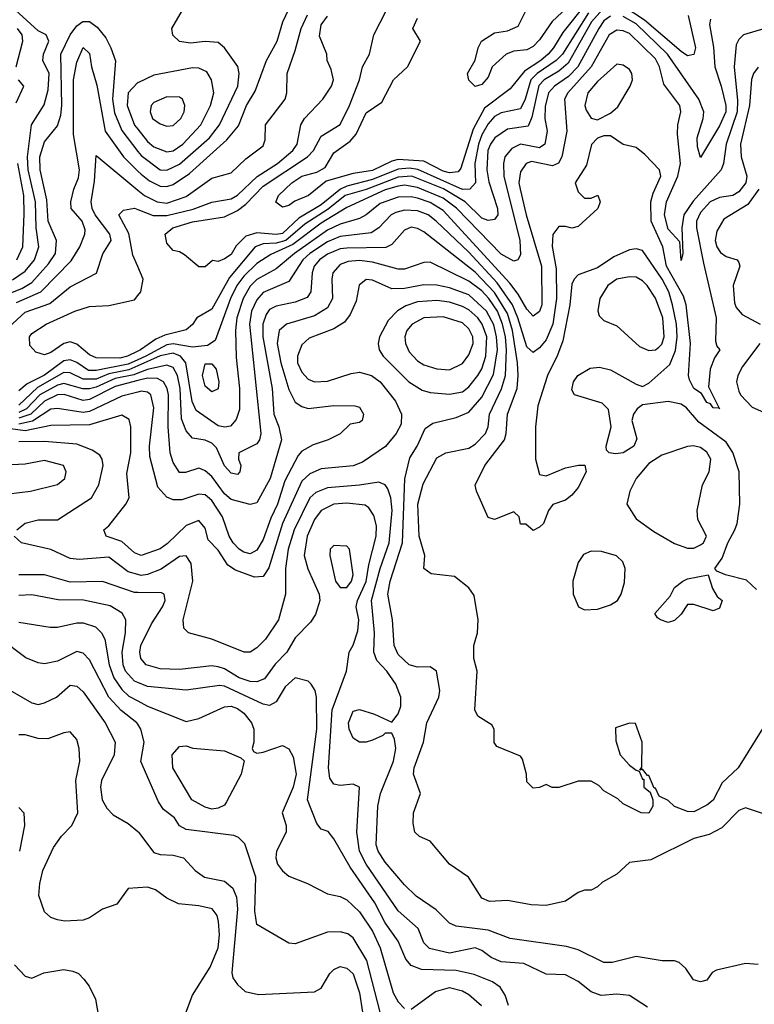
# Model space of a CAD drawing. Header units: inches. Extents: x 2348341 to 2479810, y 460419 to 613669.
# Tile 160 of 256: x 2359633 to 2361918, y 523394 to 526457. Entities that reach past the tile are written whole.
import ezdxf

# ---------------------------------------------------------------- set-up
doc = ezdxf.new("R2010")
doc.units = ezdxf.units.IN
doc.header["$MEASUREMENT"] = 0
doc.layers.add('C3552', color=7, linetype='Continuous')
doc.layers.add('C3562', color=7, linetype='Continuous')

msp = doc.modelspace()

# ---------------------------------------------------------------- linework, layer by layer
at = {"layer": 'C3552', "color": 2}
for points, elevation in [([(2359610, 525647.3), (2359650, 525674.9), (2359678.3, 525710), (2359692.6, 525750), (2359683.8, 525810), (2359681.5, 525890), (2359659.4, 525990), (2359657.3, 526030), (2359669.8, 526130.2), (2359708.3, 526191.7), (2359721.4, 526238.6), (2359723.9, 526290), (2359704.7, 526330), (2359706.6, 526350), (2359722.9, 526390), (2359715.3, 526410), (2359690, 526422), (2359572.8, 526530)], 106), ([(2359570, 525594), (2359638.8, 525621.2), (2359670, 525639.6), (2359722.6, 525697.4), (2359743.5, 525730), (2359746.6, 525770), (2359721.4, 525830), (2359716.8, 525896.8), (2359696.8, 525990), (2359695.4, 526030), (2359710, 526077.3), (2359750, 526127.3), (2359760.4, 526159.6), (2359763.9, 526190), (2359761, 526350), (2359789.9, 526410.1), (2359810, 526438), (2359828.8, 526451.2), (2359850, 526451.7), (2359873.7, 526433.7), (2359900.5, 526400.5), (2359916.4, 526370), (2359930.5, 526329.5), (2359921.2, 526210), (2359927.8, 526167.8), (2359950, 526112.4), (2360000, 526047.5)], 102), ([(2359622, 526310), (2359642.6, 526390), (2359640.5, 526410), (2359625.6, 526430)], 110), ([(2359622.3, 525577.7), (2359698.7, 525610), (2359792.9, 525707.1), (2359819.6, 525750), (2359835.6, 525790), (2359836.6, 525803.4), (2359827.3, 525830), (2359792.3, 525870), (2359791.8, 525890), (2359800.7, 525930), (2359815.2, 525964.8), (2359818.5, 525990), (2359800.3, 526100.3), (2359800.3, 526270), (2359810, 526324.7), (2359830, 526370.7), (2359850, 526352), (2359856.4, 526310), (2359873, 526253), (2359898.9, 526110), (2359956, 526030), (2360000, 525986)], 98), ([(2359621.7, 526198.3), (2359645.2, 526250), (2359629.3, 526270)], 110), ([(2360000, 526261), (2359999.3, 526260.7), (2359970.3, 526229.7), (2359966.7, 526190), (2359990, 526128.5), (2360000, 526116)], 106), ([(2359599.1, 525500.9), (2359650, 525547.4), (2359726.2, 525573.8), (2359790, 525625.5), (2359871.6, 525668.4), (2359891.5, 525728.5), (2359917.6, 525770), (2359913, 525790), (2359867.4, 525850), (2359858, 525870), (2359855.1, 525890), (2359865.6, 525954.4), (2359870, 526034.8), (2360000, 525926.9)], 94), ([(2359624, 525710), (2359642.2, 525750), (2359646.7, 525853.3), (2359645, 525910), (2359626.5, 526010)], 110), ([(2360000, 525689.1), (2359984.6, 525724.6), (2359972.2, 525792.2), (2359941.2, 525850), (2359955.1, 525864.9), (2359990, 525870.3), (2360000, 525866.5)], 90), ([(2360000, 525425.9), (2359968, 525410), (2359944.2, 525404.2), (2359870, 525405.4), (2359850, 525414), (2359810, 525447.6), (2359790, 525455.1), (2359770, 525449.5), (2359730, 525422), (2359710, 525414), (2359683.2, 525423.2), (2359663.7, 525443.7), (2359662.7, 525470), (2359670, 525481), (2359715.3, 525510), (2359804, 525550), (2359850, 525564.4), (2359910, 525568.2), (2359990, 525586), (2360000, 525598.6)], 90), ([(2360000, 525398.9), (2359970, 525385.6), (2359870, 525365.6), (2359846.2, 525366.2), (2359810, 525390.9), (2359790, 525398.4), (2359770, 525395.9), (2359710, 525350.8), (2359655.9, 525324.1), (2359630, 525302.6)], 94), ([(2360000, 525379.8), (2359972.5, 525367.5), (2359910, 525355.5), (2359870, 525338.6), (2359830, 525338.7), (2359790, 525358.8), (2359770, 525359.8), (2359687.6, 525312.4), (2359630, 525258.3)], 98), ([(2360000, 525357.6), (2359987.4, 525352.6), (2359930, 525340.7), (2359870, 525313.6), (2359850, 525309), (2359829.2, 525309.2), (2359770, 525325.5), (2359750, 525320.6), (2359695, 525290), (2359654, 525246), (2359630, 525235)], 102), ([(2360000, 525334.2), (2359930, 525315.6), (2359850, 525275.9), (2359830, 525272.8), (2359770.6, 525290.6), (2359750, 525289.8), (2359710, 525270.6), (2359667.3, 525230), (2359630, 525217.1)], 106), ([(2360000, 525298.6), (2359950, 525286), (2359850, 525238.4), (2359830, 525235.3), (2359750, 525247.4), (2359730, 525245.1), (2359672, 525208), (2359630, 525199.2)], 110), ([(2360000, 524794.2), (2359990, 524798.7), (2359950, 524833.6), (2359902, 524850), (2359894, 524870), (2359910, 524882.8), (2359962.7, 524950), (2359972.7, 524970), (2359965.8, 525045.8), (2359978.3, 525110), (2359978.4, 525190), (2359972.8, 525212.8), (2359950, 525226.6), (2359850, 525196.8), (2359730, 525195.1), (2359650, 525177.6), (2359604, 525184.1)], 114), ([(2359624, 524870), (2359650, 524890.4), (2359690, 524900.7), (2359750, 524900.7), (2359856, 524970), (2359878.4, 525010), (2359891.8, 525070), (2359889.4, 525089.4), (2359882, 525102), (2359857.6, 525117.6), (2359810, 525136.3), (2359710, 525145.1), (2359630, 525143.5)], 118), ([(2359598, 524982), (2359666, 524990), (2359750, 525011.3), (2359772.7, 525030), (2359777.2, 525050), (2359768.7, 525070), (2359710, 525086), (2359650, 525074.5), (2359608, 525072)], 122), ([(2360000, 524731.2), (2359970, 524739.7), (2359910, 524785.1), (2359818, 524778), (2359790, 524780.9), (2359730, 524809.3), (2359638, 524830), (2359615.3, 524850)], 118), ([(2360000, 524675.2), (2359990, 524675.4), (2359890, 524709.6), (2359790, 524707.1), (2359710, 524729.7), (2359630, 524729.7)], 122), ([(2360000, 524394.8), (2359990, 524398.9), (2359962.2, 524430), (2359954.5, 524450), (2359950.9, 524490), (2359962, 524550), (2359962.9, 524590), (2359951.3, 524611.3), (2359913.6, 524633.6), (2359831, 524651), (2359752.7, 524652.7), (2359670, 524667.8), (2359630, 524666)], 126), ([(2359630, 524582.9), (2359727.2, 524567.2), (2359750, 524567), (2359810, 524580.7), (2359830, 524580.7), (2359868.1, 524568.1), (2359887, 524550), (2359897.6, 524530), (2359910.9, 524450), (2359925.1, 524410), (2359950, 524373), (2359972.5, 524352.5), (2360000, 524337.6)], 130), ([(2360000, 524265.2), (2359997, 524270), (2359947.8, 524307.8), (2359909.8, 524349.8), (2359850, 524466), (2359830, 524486.6), (2359810, 524492), (2359750, 524462), (2359710, 524452.7), (2359690, 524456), (2359651.7, 524471.7), (2359572.1, 524532.1)], 134), ([(2359568.7, 524390), (2359670, 524332), (2359690, 524327), (2359710, 524332), (2359746.8, 524350), (2359790, 524386.6), (2359810, 524383.7), (2359830, 524366), (2359898.4, 524270), (2359929.5, 524210), (2359927, 524170), (2359887.3, 524090), (2359883.6, 524070), (2359889.6, 524030), (2359904.2, 524004.2), (2359923.6, 523983.6), (2359970, 523956), (2360000, 523932.1)], 138), ([(2360000, 523756), (2359970, 523754), (2359934.6, 523705.4), (2359890, 523689.5), (2359850, 523662.7), (2359830, 523656), (2359772.9, 523652.9), (2359750, 523657.2), (2359730, 523664), (2359710, 523682), (2359692.5, 523732.5), (2359695.1, 523770), (2359704.5, 523810), (2359738, 523882), (2359762.8, 523917.2), (2359795.1, 523950), (2359813.6, 523990), (2359807, 524090), (2359819.3, 524150), (2359817.2, 524190), (2359810, 524218), (2359790, 524242), (2359770, 524239), (2359719.8, 524220.2), (2359690, 524220.9), (2359650, 524232.7), (2359630, 524232.7)], 142), ([(2359630, 524006), (2359646, 523990), (2359648, 523950), (2359632.3, 523870)], 146), ([(2359616.5, 523516.5), (2359650, 523482), (2359670, 523475.3), (2359707.7, 523492.3), (2359770, 523502.7), (2359797.5, 523497.5), (2359815.3, 523490), (2359832.5, 523472.5), (2359849, 523450), (2359868.7, 523410), (2359879, 523350)], 146)]:
    msp.add_lwpolyline(points, dxfattribs=dict(at, elevation=elevation))
at = {"layer": 'C3562', "color": 2}
for points, elevation in [([(2360000, 526047.5), (2360010, 526034.6), (2360070, 525990.3), (2360090, 525989), (2360130, 526007.8), (2360222.6, 526090), (2360254, 526130), (2360311.2, 526250), (2360315.1, 526290), (2360311.2, 526311.2), (2360270, 526369.2), (2360250, 526386), (2360210, 526389.6), (2360163.6, 526383.6), (2360129.5, 526389.5), (2360109, 526409), (2360106, 526430), (2360190, 526574.8)], 102), ([(2361381.4, 526538.6), (2361288.7, 526451.3), (2361250, 526394), (2361230, 526374), (2361210, 526363.7), (2361170, 526359.5), (2361146, 526350), (2361102, 526310), (2361090, 526278), (2361070, 526255.3), (2361049.2, 526249.2), (2361029.4, 526269.4), (2361025.2, 526290), (2361049.1, 526330.9), (2361059, 526370), (2361069.2, 526390), (2361110, 526416.3), (2361150, 526422.8), (2361183.1, 526436.9), (2361216.2, 526503.8)], 78), ([(2361447.1, 526490), (2361411.8, 526450), (2361338.4, 526321.6), (2361310, 526296.5), (2361264, 526270), (2361248, 526252), (2361226.2, 526153.8), (2361214.2, 526125.8), (2361150, 526116.9), (2361110.2, 526089.8), (2361096.9, 526070), (2361089.2, 526050), (2361086.2, 525990), (2361092.3, 525952.3), (2361119, 525870), (2361119.5, 525850), (2361110, 525835.1), (2361090, 525832.8), (2361070, 525839.7), (2361018.9, 525890), (2360950.8, 525930.8), (2360852, 525970), (2360810, 525967.2), (2360710, 525928.5), (2360645.3, 525910), (2360592.7, 525867.3), (2360519.5, 525820.5), (2360460.3, 525770), (2360430, 525761.5), (2360390, 525759.3), (2360364.9, 525750), (2360285.1, 525654.9), (2360230, 525556.2), (2360184, 525530), (2360170, 525509.2), (2360150, 525492), (2360084.1, 525475.9), (2360056.5, 525463.5), (2360008.2, 525430), (2360000, 525425.9)], 90), ([(2360000, 525986), (2360010, 525976), (2360036.1, 525956.1), (2360070, 525939.6), (2360090, 525938.3), (2360110, 525944.6), (2360160.9, 525979.1), (2360276.8, 526083.2), (2360313, 526127), (2360338.3, 526190), (2360365.2, 526234.8), (2360400.7, 526330), (2360433.3, 526390), (2360451.5, 526450), (2360469.4, 526490)], 98), ([(2361402, 526478), (2361320.7, 526350), (2361301.5, 526330), (2361242.8, 526290), (2361222.9, 526270), (2361205.3, 526210), (2361190, 526179.6), (2361130, 526167.1), (2361110, 526155.4), (2361090, 526133), (2361070, 526098.7), (2361059.8, 526070), (2361048.4, 526010), (2361050.2, 525949.8), (2361033, 525930), (2361010, 525929), (2360871, 525991), (2360845.2, 525994.8), (2360810, 525991.9), (2360730, 525960.2), (2360650, 525939.6), (2360630.1, 525929.9), (2360570, 525881), (2360500.5, 525839.5), (2360450, 525791.9), (2360430, 525788.5), (2360370, 525794), (2360336.5, 525783.5), (2360306, 525754), (2360290, 525727), (2360270, 525712.7), (2360250, 525705.2), (2360232, 525708), (2360210, 525688), (2360190, 525688), (2360145.6, 525725.6), (2360130, 525735.3), (2360110, 525739), (2360090, 525762), (2360085.2, 525790), (2360109.3, 525810), (2360170, 525828.5), (2360270, 525843.8), (2360310, 525863.1), (2360336.3, 525883.7), (2360390, 525939.1), (2360527.8, 526030), (2360546.6, 526050), (2360570, 526094.9), (2360630, 526130.6), (2360658.9, 526190), (2360689.6, 526270), (2360699.5, 526310), (2360721.2, 526350), (2360734, 526410), (2360773.8, 526486.2)], 86), ([(2361396.3, 526510), (2361322.4, 526417.6), (2361293.6, 526370), (2361276.1, 526350), (2361254, 526330), (2361202.8, 526297.2), (2361158.4, 526241.6), (2361078.5, 526181.5), (2361043.6, 526116.4), (2361004.4, 525995.6), (2360996.3, 525983.7), (2360970, 525980.4), (2360950, 525986.2), (2360890, 526016.8), (2360810, 526022), (2360790, 526017.2), (2360730, 525988.3), (2360670, 525978.3), (2360585.5, 525954.5), (2360531.3, 525910), (2360488, 525892), (2360470, 525879), (2360450, 525874), (2360429.2, 525889.2), (2360437.2, 525910), (2360479.5, 525950), (2360510, 525970.3), (2360557, 525983), (2360582.7, 525997.3), (2360610, 526042.8), (2360660.7, 526079.3), (2360679.5, 526100.5), (2360710, 526166.8), (2360759.5, 526200.5), (2360795.3, 526270), (2360839.3, 526310), (2360879, 526390), (2360855.3, 526430), (2360870, 526462)], 82), ([(2361712, 526470), (2361735.3, 526370), (2361730, 526348.7), (2361710, 526344.5), (2361690, 526358), (2361576, 526456), (2361510, 526499.4)], 90), ([(2360000, 525926.9), (2360020.4, 525910), (2360060.7, 525890), (2360090, 525886), (2360150, 525907.2), (2360230, 525964.4), (2360290, 525981), (2360336, 526024), (2360390, 526064.7), (2360396.5, 526083.5), (2360397.2, 526130), (2360458, 526210), (2360463.7, 526230), (2360464.2, 526290), (2360490, 526361), (2360508.3, 526430), (2360527.9, 526472.1)], 94), ([(2360000, 525866.5), (2360048.2, 525848.2), (2360090, 525847.5), (2360172.6, 525867.4), (2360230, 525889), (2360290, 525899.6), (2360310, 525911.6), (2360371.2, 525968.8), (2360435.1, 526010), (2360482.4, 526050), (2360495.8, 526070), (2360507.3, 526130), (2360518.4, 526150), (2360576, 526210), (2360602.7, 526250), (2360609.3, 526270), (2360602, 526302), (2360588.7, 526330), (2360588, 526350), (2360565.6, 526405.6), (2360570, 526441), (2360590, 526467.7)], 90), ([(2361470, 526467.6), (2361450, 526453.1), (2361434, 526430), (2361369.2, 526310), (2361340.1, 526279.9), (2361295.8, 526250), (2361277.8, 526230), (2361267.1, 526187.1), (2361266.7, 526150), (2361273.1, 526110), (2361266.4, 526070), (2361250, 526058.3), (2361190, 526069.7), (2361163.4, 526056.6), (2361142, 526030), (2361137.4, 526010), (2361138.5, 525970), (2361188.7, 525770), (2361190, 525726), (2361182, 525710), (2361170, 525706), (2361130, 525727.6), (2360991, 525871), (2360950, 525902.3), (2360870, 525935.2), (2360830, 525942.2), (2360810, 525939.5), (2360770, 525927.5), (2360650, 525873.1), (2360570, 525824), (2360482.7, 525757.3), (2360413.4, 525726.6), (2360370, 525699.1), (2360330, 525659.2), (2360308.3, 525630), (2360288.4, 525590), (2360240.7, 525459.3), (2360216.4, 525443.6), (2360170, 525438.5), (2360110, 525449.1), (2360090, 525445.9), (2360025.3, 525410), (2360000, 525398.9)], 94), ([(2361781.2, 526458.8), (2361778, 526442), (2361791.3, 526371.3), (2361794.6, 526310), (2361814.9, 526250), (2361828.9, 526190), (2361828.8, 526170), (2361810, 526126.6), (2361750, 526028.7), (2361741.6, 526061.6), (2361740.5, 526090), (2361758.7, 526150), (2361760.5, 526170), (2361745.4, 526210), (2361647.6, 526350), (2361550, 526444.1), (2361510, 526467)], 94), ([(2361950.8, 526430), (2361884.7, 526410), (2361870, 526395.3), (2361861.6, 526378.4), (2361855.3, 526310), (2361865.6, 526205.6), (2361865, 526170), (2361830.3, 526070.3), (2361822, 526010), (2361814.9, 525990), (2361727.2, 525892.8), (2361698.5, 525850), (2361692.8, 525810), (2361696, 525730), (2361690, 525708), (2361686, 525766), (2361650, 525805.1), (2361638, 525850), (2361644.5, 525890), (2361679.8, 525970), (2361688.6, 526010), (2361678.7, 526101.3), (2361679.5, 526130), (2361689.4, 526170), (2361686, 526190), (2361636.9, 526256.9), (2361622.6, 526310), (2361610, 526335.1), (2361530, 526414), (2361510, 526422.6), (2361490, 526424), (2361466.3, 526410), (2361410.2, 526310), (2361338, 526230), (2361327.2, 526210), (2361334.6, 526110), (2361318.7, 526030), (2361308.9, 526011.1), (2361290, 526002.2), (2361224.3, 526015.7), (2361208.2, 526010), (2361190, 525984), (2361185.5, 525950), (2361189.1, 525930), (2361208.1, 525850), (2361255.5, 525690), (2361256.5, 525570), (2361250, 525549.2), (2361230, 525535.1), (2361210, 525557), (2361183.3, 525603.3), (2361157.2, 525637.2), (2360950, 525863.5), (2360910, 525887.9), (2360870, 525901.6), (2360850, 525906), (2360810, 525904.8), (2360754.4, 525885.6), (2360710, 525849.7), (2360690, 525838.9), (2360630, 525821.2), (2360590, 525802.5), (2360487.6, 525730), (2360430, 525682), (2360370, 525648.4), (2360350, 525628), (2360328.2, 525590), (2360308.2, 525530), (2360304.4, 525490), (2360305.8, 525405.8), (2360316.9, 525310), (2360316.1, 525243.9), (2360306.2, 525213.8), (2360287.9, 525192.1), (2360270.5, 525189.5), (2360250, 525193.3), (2360181.8, 525241.8), (2360169, 525269), (2360149.8, 525389.8), (2360133, 525410), (2360110, 525419.8), (2360070, 525411.2), (2360000, 525379.8)], 98), ([(2360000, 526116), (2360030, 526078.4), (2360050, 526061.1), (2360090, 526045.7), (2360110, 526048.9), (2360139.7, 526070), (2360196.3, 526130), (2360226.6, 526190), (2360236.9, 526230), (2360229.6, 526269.6), (2360214.7, 526294.7), (2360190, 526306.6), (2360170, 526307), (2360050, 526284.2), (2360000, 526261)], 106), ([(2361930, 526309.5), (2361915.8, 526290), (2361909.1, 526270.9), (2361902.9, 526190), (2361875.3, 526070), (2361876.9, 526030), (2361894.6, 525970), (2361891.7, 525950), (2361870, 525921.6), (2361850.7, 525910), (2361810, 525903.5), (2361780.4, 525890), (2361750, 525857.6), (2361737.8, 525830), (2361738, 525810), (2361759.9, 525699.9), (2361798.7, 525530), (2361797.3, 525457.3), (2361801.4, 525441.4), (2361810.8, 525430), (2361794.4, 525405.6), (2361780.7, 525370), (2361775.3, 525315.3), (2361808.6, 525248.9)], 102), ([(2361808.6, 525248.9), (2361790, 525249.3), (2361782, 525262), (2361770, 525266.6), (2361754, 525294), (2361729.3, 525310), (2361716.5, 525336.5), (2361713.2, 525350), (2361718.9, 525450), (2361706, 525570), (2361697.1, 525597.1), (2361644.4, 525690), (2361632.9, 525750), (2361597.2, 525830), (2361595.8, 525890), (2361603.1, 525916.9), (2361627, 525970), (2361622.7, 525990), (2361577.5, 526037.5), (2361550, 526059), (2361510, 526069), (2361470, 526095.3), (2361450, 526095.3), (2361430, 526088), (2361411.1, 526068.9), (2361395.5, 526004.5), (2361361, 525950), (2361370, 525922), (2361390, 525902), (2361410, 525902), (2361431.1, 525911.1), (2361438, 525890), (2361431, 525870), (2361370, 525814), (2361350, 525808.7), (2361330, 525814), (2361310, 525813.2), (2361290.7, 525789.3), (2361288.6, 525751.4), (2361301.5, 525681.5), (2361302.2, 525590), (2361291.2, 525510), (2361270, 525460.7), (2361250, 525436.2), (2361230, 525422), (2361210, 525439.3), (2361182.4, 525530), (2361165.6, 525570), (2361118, 525638), (2361030, 525734.2), (2360928, 525830), (2360902.9, 525850), (2360870, 525862.7), (2360830, 525864.7), (2360802.7, 525857.3), (2360788.2, 525850), (2360750, 525809.6), (2360725.9, 525794.1), (2360630, 525782.8), (2360590, 525766), (2360535.3, 525730), (2360513.8, 525710), (2360470, 525642.9), (2360390, 525608), (2360370, 525585.1), (2360353.6, 525550), (2360347.2, 525510), (2360383.1, 525170), (2360378.4, 525150), (2360370, 525138), (2360314, 525110), (2360313.4, 525090), (2360320.7, 525070), (2360317.3, 525050), (2360310, 525042.7), (2360290, 525046), (2360270, 525069.3), (2360244.7, 525124.7), (2360230, 525139.5), (2360210, 525149.5), (2360170, 525155.1), (2360150, 525178), (2360135.7, 525215.7), (2360131.4, 525310), (2360123.1, 525350), (2360110, 525374.7), (2360090, 525382.7), (2360030, 525369.2), (2360000, 525357.6)], 102), ([(2361932.1, 525930), (2361897.4, 525882.6), (2361823, 525837), (2361800.9, 525799.1), (2361796.5, 525770), (2361801.7, 525750), (2361812.8, 525732.8), (2361830, 525720.4), (2361864.7, 525710), (2361870, 525702), (2361873, 525690), (2361852.4, 525630), (2361855.8, 525575.8), (2361861.4, 525561.4), (2361879.9, 525539.9), (2361936, 525510)], 106), ([(2361924.7, 524684.7), (2361893.6, 524713.6), (2361828, 524730), (2361801.2, 524741.2), (2361795.3, 524750), (2361818, 524782), (2361835.1, 524830), (2361857, 524870), (2361864.5, 524890), (2361873.3, 524950), (2361871.2, 525050), (2361850.7, 525110.7), (2361830, 525142.4), (2361745.5, 525205.5), (2361707, 525250), (2361690, 525261.3), (2361650, 525269.6), (2361570, 525259), (2361553.2, 525246.8), (2361542, 525230), (2361537.3, 525210), (2361552.8, 525152.8), (2361542.8, 525130), (2361510, 525109.5), (2361486.6, 525106.6), (2361466, 525110), (2361458, 525118), (2361457.2, 525130), (2361472.7, 525190), (2361464.5, 525244.5), (2361444.1, 525264.1), (2361358, 525290), (2361350, 525306), (2361355.3, 525330), (2361368.7, 525350), (2361406.8, 525373.2), (2361435.9, 525375.9), (2361470, 525367.3), (2361550, 525322.8), (2361570, 525316), (2361590, 525326), (2361655.2, 525384.8), (2361672.2, 525427.8), (2361678.2, 525470), (2361675.7, 525510), (2361663.8, 525570), (2361651.7, 525610), (2361630.7, 525650), (2361570, 525739.3), (2361550, 525744.5), (2361530, 525740.7), (2361481.1, 525718.9), (2361430, 525684.7), (2361370, 525662.9), (2361357.1, 525650), (2361350, 525634), (2361344.4, 525570), (2361322.2, 525457.8), (2361306.1, 525413.9), (2361274, 525350), (2361244.2, 525255.8), (2361237.4, 525190), (2361237.1, 525090), (2361250, 525042), (2361270, 525038), (2361330, 525062.8), (2361371, 525071), (2361391, 525071), (2361394.8, 525050), (2361370, 525002), (2361350, 524978), (2361330, 524962), (2361291, 524949), (2361278, 524930), (2361262, 524890), (2361250, 524878), (2361230, 524868), (2361207.3, 524887.3), (2361190, 524888), (2361186, 524910), (2361170, 524926), (2361110, 524902), (2361090, 524908.7), (2361053.2, 524990), (2361049.2, 525009.2), (2361079.7, 525070), (2361141, 525150), (2361146.2, 525170), (2361149.7, 525230), (2361179.7, 525310), (2361183.5, 525350), (2361180.7, 525390), (2361165.5, 525490), (2361150, 525543), (2361110, 525608.8), (2361050, 525671.8), (2360890, 525796.9), (2360870, 525807.6), (2360850, 525811.2), (2360830, 525802), (2360790, 525758), (2360771.7, 525748.3), (2360650, 525746.8), (2360630, 525743.8), (2360590, 525727.2), (2360565.7, 525710), (2360549, 525690), (2360542.3, 525670), (2360538.4, 525610), (2360527.2, 525592.8), (2360490, 525578), (2360430, 525566.3), (2360410, 525555.1), (2360399.7, 525540.3), (2360389.1, 525510), (2360389.2, 525470), (2360418.5, 525310), (2360423.6, 525230), (2360438.4, 525190), (2360446.7, 525150), (2360411.5, 525030), (2360370, 524954), (2360350, 524949.2), (2360290, 524964.7), (2360270, 524981.6), (2360230, 525035.6), (2360210, 525054), (2360198.6, 525058.6), (2360190, 525061.6), (2360148.9, 525048.9), (2360130, 525048), (2360110, 525079.3), (2360100.4, 525110), (2360094.2, 525190), (2360095.1, 525290), (2360090.9, 525310), (2360079.7, 525330), (2360061, 525341), (2360030, 525342.2), (2360000, 525334.2)], 106), ([(2361950, 524261.2), (2361867.3, 524130), (2361817.5, 524082.5), (2361790, 524029.3), (2361770, 524013.2), (2361730, 523993.2), (2361710, 523994), (2361669.3, 524009.3), (2361650, 524028), (2361622, 524042), (2361610, 524066), (2361606, 524066), (2361590, 524106), (2361586, 524106), (2361570, 524126), (2361562, 524122), (2361568, 524132), (2361569.1, 524209.1), (2361548, 524268), (2361530, 524268.7), (2361486.4, 524253.6), (2361486.8, 524213.2), (2361501, 524170), (2361530, 524138), (2361550, 524122), (2361559.6, 524119.6), (2361570, 524094), (2361574, 524094), (2361574, 524070), (2361594, 524054), (2361602, 524030), (2361602, 524010), (2361590, 523988.7), (2361566, 523990), (2361510, 524018), (2361493.6, 524033.6), (2361450, 524058), (2361434.6, 524074.6), (2361410, 524088), (2361370, 524088), (2361310, 524068.7), (2361288.9, 524068.9), (2361270, 524078), (2361250, 524068), (2361230, 524066), (2361210, 524086), (2361208.7, 524110), (2361196.4, 524156.4), (2361190, 524166), (2361116.4, 524196.4), (2361108.9, 524208.9), (2361108.9, 524248.9), (2361102, 524262), (2361058, 524290), (2361048.7, 524310), (2361055.3, 524430), (2361045.2, 524470), (2361045.2, 524510), (2361057, 524550), (2361058.4, 524590), (2361046, 524666), (2361029.4, 524689.4), (2360985.2, 524725.2), (2360912.9, 524732.9), (2360889.3, 524749.3), (2360892.7, 524790), (2360875.6, 524850), (2360871.6, 524950), (2360887.3, 525012.7), (2360930, 525094), (2360958, 525110), (2361030, 525124), (2361050, 525136.3), (2361082, 525170), (2361089.6, 525190.4), (2361093.7, 525230), (2361131.4, 525308.6), (2361143.5, 525350), (2361147.1, 525430), (2361143.4, 525470), (2361135, 525510), (2361119.1, 525550), (2361092.3, 525590), (2361070, 525614), (2361030, 525643.5), (2360910, 525702.9), (2360890, 525702), (2360830, 525681.3), (2360810, 525681.3), (2360730, 525702.4), (2360690, 525707.6), (2360654.8, 525705.2), (2360630, 525695.8), (2360606.4, 525670), (2360603.1, 525650), (2360605.3, 525590), (2360590, 525560.7), (2360550, 525535.4), (2360462.8, 525510), (2360439.5, 525490), (2360434, 525450), (2360444.9, 525390), (2360470, 525306.8), (2360490, 525267.3), (2360510, 525253.4), (2360530, 525247.7), (2360610, 525257.3), (2360675.3, 525255.3), (2360690, 525251.3), (2360702, 525230), (2360698, 525210), (2360690, 525204), (2360661, 525199), (2360630, 525169), (2360592, 525150), (2360545.1, 525134.9), (2360510, 525115.1), (2360498.6, 525101.4), (2360457.6, 525022.4), (2360434.4, 524950), (2360413.4, 524906.6), (2360390, 524839.5), (2360370, 524807), (2360350, 524795.6), (2360330, 524800.5), (2360315.1, 524810), (2360296.9, 524830), (2360284.2, 524850), (2360263.5, 524910), (2360230, 524961.6), (2360210, 524978.7), (2360190, 524980.5), (2360136.5, 524963.5), (2360110, 524963.5), (2360090, 524971.3), (2360062.6, 525002.6), (2360037.7, 525097.7), (2360036.3, 525130), (2360049.6, 525250), (2360040.7, 525290), (2360030, 525298.7), (2360010, 525301.1), (2360000, 525298.6)], 110), ([(2360000, 525598.6), (2360009, 525610), (2360017, 525650), (2360000, 525689.1)], 90), ([(2361950, 523986), (2361890, 524005.2), (2361870, 523997.2), (2361816.5, 523943.5), (2361777.4, 523922.6), (2361730, 523909.6), (2361596.4, 523843.6), (2361530, 523835.1), (2361490, 523799.3), (2361446, 523774), (2361430, 523759), (2361410, 523749), (2361390, 523748.7), (2361370, 523742), (2361330, 523715.3), (2361270, 523701.2), (2361223.2, 523703.2), (2361150, 523717.2), (2361093.6, 523713.6), (2361070, 523724), (2361028.7, 523790), (2360969.5, 523829.5), (2360910, 523902), (2360876.5, 523916.5), (2360862, 523930), (2360856.5, 523956.5), (2360857.2, 523990), (2360879, 524050), (2360858, 524110), (2360859.5, 524130), (2360889.2, 524209.2), (2360899.5, 524270), (2360936.2, 524350), (2360939.5, 524370), (2360928.7, 524430), (2360910, 524444), (2360870, 524442.7), (2360844, 524450), (2360810, 524482.7), (2360797.6, 524510), (2360792, 524590), (2360777.4, 524670), (2360785.1, 524710), (2360823.1, 524830), (2360830.9, 525029.1), (2360846.2, 525093.8), (2360869.3, 525130), (2360894.2, 525185.8), (2360918, 525202), (2360990, 525219.3), (2361030, 525236.4), (2361070, 525282.4), (2361106.7, 525353.3), (2361118.7, 525430), (2361116.3, 525470), (2361107.4, 525507.4), (2361084.8, 525550), (2361030, 525600.9), (2360970, 525623.1), (2360930, 525631.1), (2360890, 525632.6), (2360830, 525621.1), (2360790, 525619.6), (2360730, 525646.6), (2360710, 525649.2), (2360688.5, 525631.5), (2360678.8, 525581.2), (2360660.4, 525539.6), (2360643.4, 525516.6), (2360610, 525495.6), (2360533.5, 525466.5), (2360510, 525445.2), (2360496.4, 525410), (2360497.1, 525390), (2360510, 525360.7), (2360530, 525339.1), (2360550, 525330.5), (2360590, 525332.4), (2360663.3, 525356.7), (2360690, 525360.4), (2360726.8, 525350), (2360754.4, 525330), (2360801.6, 525270), (2360820.7, 525230), (2360818.8, 525198.8), (2360804, 525170), (2360770.3, 525129.7), (2360699.5, 525080.5), (2360670, 525069.6), (2360570, 525059.7), (2360535.6, 525044.4), (2360510, 525021.6), (2360450.2, 524889.8), (2360407.9, 524752.1), (2360390, 524725.1), (2360362.7, 524722.7), (2360304.2, 524744.2), (2360280.5, 524760.5), (2360250, 524807), (2360219.1, 524839.1), (2360210, 524875.3), (2360190, 524899.3), (2360150, 524883.6), (2360092.8, 524827.2), (2360070, 524811.2), (2360010, 524789.7), (2360000, 524794.2)], 114), ([(2361935.3, 525450), (2361881.6, 525378.4), (2361866.4, 525350), (2361862.4, 525330), (2361870, 525301), (2361874.9, 525290), (2361911.6, 525251.6), (2362010, 525208)], 106), ([(2361930, 523518), (2361890, 523521.2), (2361799.8, 523500.2), (2361786.8, 523493.2), (2361770, 523469), (2361750, 523464), (2361728.7, 523470), (2361705.2, 523505.2), (2361684, 523524), (2361670, 523529), (2361630.7, 523529.3), (2361550, 523542.9), (2361476.1, 523523.9), (2361450, 523524.5), (2361370, 523563.6), (2361334.1, 523574.2), (2361158.7, 523598.7), (2361090, 523625.1), (2360990, 523637), (2360970, 523646), (2360928.2, 523688.2), (2360866, 523730), (2360830, 523765.2), (2360770, 523836), (2360747.8, 523870), (2360741.6, 523890), (2360746.3, 524010), (2360754.7, 524050), (2360795.8, 524150), (2360802.9, 524190), (2360798.9, 524218.9), (2360790, 524238), (2360770, 524238), (2360762, 524230), (2360730, 524216), (2360710, 524209.3), (2360690, 524209), (2360670, 524222), (2360658, 524250), (2360655.1, 524270), (2360670, 524306), (2360690, 524310.7), (2360736.7, 524296.7), (2360790, 524272), (2360810, 524298), (2360818.4, 524321.6), (2360818.4, 524350), (2360802.4, 524390), (2360775.1, 524430), (2360743.7, 524463.7), (2360734.7, 524490), (2360736.8, 524550), (2360726.6, 524650), (2360754, 524750), (2360782.2, 524830), (2360791.6, 524930), (2360787.2, 524970), (2360777.6, 524997.6), (2360769.7, 525009.7), (2360750, 525018.7), (2360690, 525008.5), (2360590, 525001.1), (2360553.4, 524986.6), (2360535.3, 524970), (2360486.7, 524870), (2360468.1, 524810), (2360459.6, 524750), (2360459.5, 524670), (2360437.6, 524590), (2360397.3, 524530), (2360370, 524502.7), (2360350, 524489), (2360330.9, 524489.1), (2360230, 524529.5), (2360158, 524550), (2360143.7, 524563.7), (2360140.9, 524590), (2360171.3, 524710), (2360165.8, 524765.8), (2360150, 524789.3), (2360130, 524787), (2360072.4, 524747.6), (2360030, 524731.2), (2360010, 524728.4), (2360000, 524731.2)], 118), ([(2361585.1, 523385.1), (2361530, 523421.2), (2361490, 523426), (2361441.5, 523421.5), (2361410, 523433.2), (2361370, 523465.2), (2361330, 523485.2), (2361270, 523488), (2361200.7, 523520.7), (2361130, 523526.6), (2361099.1, 523539.1), (2361070, 523560.9), (2361050, 523569.5), (2360970, 523552.8), (2360907.3, 523567.3), (2360890, 523585.2), (2360872, 523630), (2360810, 523685.1), (2360710, 523829.6), (2360689.8, 523870), (2360681.1, 523930), (2360689.2, 524069.2), (2360670, 524079.3), (2360630, 524074.5), (2360610, 524079.3), (2360597.6, 524097.6), (2360593, 524130), (2360605.1, 524310), (2360649.2, 524430), (2360657.2, 524490), (2360670, 524511.3), (2360684.4, 524555.6), (2360687.8, 524590), (2360679.1, 524630), (2360683.5, 524650), (2360710.5, 524709.5), (2360718.8, 524761.2), (2360742, 524850), (2360742.3, 524882.3), (2360734.5, 524914.5), (2360718.7, 524938.7), (2360707, 524947), (2360650, 524952.8), (2360610, 524949.6), (2360570.6, 524930), (2360550, 524902), (2360526.5, 524850), (2360518, 524790), (2360528.8, 524748.8), (2360563.8, 524670), (2360566, 524650), (2360553, 524607), (2360537.3, 524582.7), (2360490, 524534), (2360463.8, 524490), (2360427.8, 524452.2), (2360393.8, 524406.2), (2360370, 524396.9), (2360350, 524398.3), (2360315.1, 524410), (2360270, 524437.4), (2360250, 524443.5), (2360230, 524446.6), (2360130, 524435.6), (2360070, 524437.6), (2360026, 524450), (2360009.6, 524470), (2360006, 524490), (2360009.7, 524510), (2360042.5, 524577.5), (2360077, 524630), (2360085.2, 524650), (2360082, 524670), (2360073.8, 524673.8), (2360000, 524675.2)], 122), ([(2361152.7, 523390), (2361142.9, 523422.9), (2361127.3, 523447.3), (2361103.9, 523463.9), (2361046.7, 523486.7), (2360990, 523499.1), (2360882.4, 523502.4), (2360850, 523515.1), (2360834.3, 523534.3), (2360809.6, 523590), (2360770, 523647), (2360736.9, 523710), (2360660.3, 523820.3), (2360610, 523909), (2360592.1, 523932.1), (2360570, 523939), (2360556.6, 523956.6), (2360528.2, 524030), (2360557.2, 524250), (2360555.6, 524350), (2360551.8, 524370), (2360539.5, 524390), (2360530, 524399.5), (2360490, 524409.4), (2360458.6, 524381.4), (2360430, 524335.1), (2360410, 524323.6), (2360390, 524328), (2360270, 524383.5), (2360253.7, 524386.3), (2360150, 524371.2), (2360030, 524382.6), (2360000, 524394.8)], 126), ([(2360000, 524337.6), (2360030, 524321.3), (2360150, 524274), (2360190, 524282.7), (2360270, 524319.6), (2360290, 524321.3), (2360310, 524314), (2360330, 524299.6), (2360353.6, 524270), (2360360.7, 524250), (2360360.9, 524210), (2360355.3, 524190), (2360360.2, 524180.2), (2360370, 524175.3), (2360390, 524178), (2360450, 524199.3), (2360470, 524189), (2360483.6, 524163.6), (2360492.4, 524110), (2360483.1, 524070), (2360449, 523990), (2360462, 523950), (2360461.2, 523930), (2360432, 523870), (2360429.6, 523850), (2360435.1, 523830), (2360450, 523809.2), (2360470, 523792.7), (2360528, 523770), (2360590, 523737.2), (2360629.4, 523729.4), (2360650, 523719.3), (2360690, 523682), (2360730, 523622), (2360754, 523570), (2360794, 523430), (2360810, 523401.2), (2360830, 523381.2)], 130), ([(2360754, 523370), (2360712.4, 523530), (2360670, 523601.2), (2360653.1, 523613.1), (2360630, 523619.5), (2360590, 523618), (2360490, 523582), (2360470, 523584), (2360370, 523642), (2360364.2, 523684.2), (2360367.6, 523790), (2360332.9, 523892.9), (2360313.3, 523913.3), (2360298.7, 523918.7), (2360150, 523938), (2360129.6, 523949.6), (2360113.8, 523973.8), (2360080.1, 524000.1), (2360064.4, 524024.4), (2360009.6, 524149.6), (2360019.6, 524210), (2360009.6, 524250), (2360000, 524265.2)], 134), ([(2360000, 523932.1), (2360002.7, 523930), (2360050, 523866.6), (2360070, 523859.6), (2360110, 523858.4), (2360142, 523850), (2360178, 523810), (2360208, 523790), (2360270, 523777.2), (2360295.2, 523755.2), (2360307.1, 523727.1), (2360309.7, 523690), (2360292.3, 523492.3), (2360296, 523476), (2360310, 523455.3), (2360333.6, 523433.6), (2360375.3, 523424.7), (2360550, 523433.2), (2360570, 523444), (2360597.3, 523490), (2360610, 523502.7), (2360630, 523512), (2360650, 523506.6), (2360670, 523489.2), (2360689.7, 523430), (2360698.9, 523370)], 138), ([(2360133.6, 523326.4), (2360170, 523422.8), (2360225.1, 523510), (2360249.7, 523570), (2360253.7, 523610), (2360251.2, 523651.2), (2360246.6, 523670), (2360231.5, 523691.5), (2360190, 523700.7), (2360126.2, 523706.2), (2360090, 523723.7), (2360055.3, 523750), (2360030, 523758), (2360000, 523756)], 142), ([(2360850, 523379), (2360926.4, 523433.6), (2360970, 523446), (2361010, 523435.8), (2361030, 523424.2), (2361069.6, 523390)], 130)]:
    msp.add_lwpolyline(points, dxfattribs=dict(at, elevation=elevation))
for points, elevation in [([(2361490, 526319), (2361430, 526265.1), (2361399.5, 526230), (2361390.5, 526190.5), (2361395.2, 526175.2), (2361410, 526151), (2361430, 526146), (2361470, 526166), (2361493.8, 526186.2), (2361532, 526250), (2361539.3, 526270), (2361537.2, 526290), (2361530, 526302), (2361510, 526315.3)], 102), ([(2360090, 526217), (2360050, 526199.3), (2360042, 526190), (2360038, 526170), (2360046, 526150), (2360070, 526133), (2360090, 526125.5), (2360110, 526128), (2360134, 526150), (2360144.5, 526170), (2360146, 526190), (2360139, 526210), (2360130, 526216)], 110), ([(2361530, 525657.6), (2361490, 525649.5), (2361462, 525630), (2361437.3, 525590), (2361431, 525551), (2361435.3, 525535.3), (2361450, 525521), (2361490, 525504.9), (2361560.6, 525440.6), (2361590, 525428.4), (2361610, 525430.5), (2361621.3, 525438.7), (2361630, 525447.3), (2361637.7, 525470), (2361632.9, 525530), (2361610.7, 525590.7), (2361584.5, 525630), (2361570, 525644.5), (2361550, 525655.6)], 110), ([(2360930, 525583.9), (2360870, 525579.7), (2360833.3, 525566.7), (2360808.2, 525551.8), (2360778.9, 525521.1), (2360752.4, 525470), (2360748.2, 525450), (2360750.4, 525430.4), (2360763, 525410), (2360843, 525330), (2360884.9, 525304.9), (2360910, 525297.6), (2360970, 525292), (2361010, 525299.5), (2361030, 525314.9), (2361058.3, 525350), (2361070, 525370.6), (2361082.4, 525410), (2361085.3, 525470), (2361071.6, 525510), (2361057.6, 525530), (2361030, 525554.5), (2361010, 525565.1), (2360970, 525578)], 118), ([(2360950, 525532.4), (2360890, 525529.6), (2360853.4, 525510), (2360837.1, 525490), (2360830.4, 525470), (2360832.7, 525450), (2360843.8, 525423.8), (2360870, 525395.5), (2360890, 525383.8), (2360930, 525370.5), (2360970, 525368.2), (2361010, 525388), (2361030, 525414.8), (2361043, 525450), (2361042, 525470), (2361030, 525495.6), (2361010, 525514)], 122), ([(2360230, 525299.3), (2360210, 525317.2), (2360201.3, 525350), (2360210, 525386), (2360230, 525386.8), (2360244, 525370), (2360252.2, 525330), (2360250, 525309)], 94), ([(2361808.6, 525248.9), (2361810, 525246), (2361808.9, 525248.9)], 102), ([(2361728.3, 525131.7), (2361710, 525129.4), (2361630, 525102), (2361590, 525076.2), (2361550.5, 525030), (2361530.8, 524990), (2361521, 524950), (2361550, 524904.7), (2361604.9, 524864.9), (2361670, 524828), (2361710, 524813), (2361730, 524813), (2361750, 524823), (2361759.3, 524830), (2361769.3, 524850), (2361742.6, 524902.6), (2361739.7, 524930), (2361756.2, 525010), (2361777, 525050), (2361782.7, 525090), (2361770, 525112), (2361750, 525126.6)], 110), ([(2360610, 524821.2), (2360598.8, 524810), (2360597.3, 524790), (2360615.5, 524710), (2360630, 524690.7), (2360650, 524690.6), (2360665.1, 524710), (2360669.5, 524730), (2360659, 524810), (2360650, 524819)], 126), ([(2361410, 524803.7), (2361386.4, 524793.6), (2361370, 524768.7), (2361353.4, 524710), (2361354, 524670), (2361371.3, 524630), (2361390, 524620.7), (2361430, 524623), (2361470, 524636.3), (2361492.7, 524650), (2361503.7, 524670), (2361514.2, 524705.8), (2361516, 524750), (2361509, 524770), (2361489.4, 524789.4), (2361442.7, 524802.7)], 110), ([(2361790, 524618), (2361730, 524638), (2361710, 524638), (2361690, 524608), (2361670, 524588), (2361650, 524582), (2361626, 524590), (2361616.4, 524596.4), (2361608.7, 524610), (2361656, 524664), (2361669.3, 524690.7), (2361695.3, 524710), (2361710, 524717.3), (2361774, 524730), (2361787.7, 524687.7), (2361802.5, 524662.5), (2361818, 524650), (2361810, 524626)], 106), ([(2360230, 524000.9), (2360210, 524007), (2360167.6, 524030), (2360109.5, 524130), (2360106.6, 524170), (2360130, 524196), (2360150, 524198), (2360171, 524191), (2360270, 524182.8), (2360321, 524161), (2360331.3, 524151.3), (2360322, 524110), (2360276.1, 524023.9), (2360270, 524014), (2360250, 524003.7)], 130)]:
    msp.add_lwpolyline(points, close=True, dxfattribs=dict(at, elevation=elevation))

doc.saveas('drawing.dxf')
